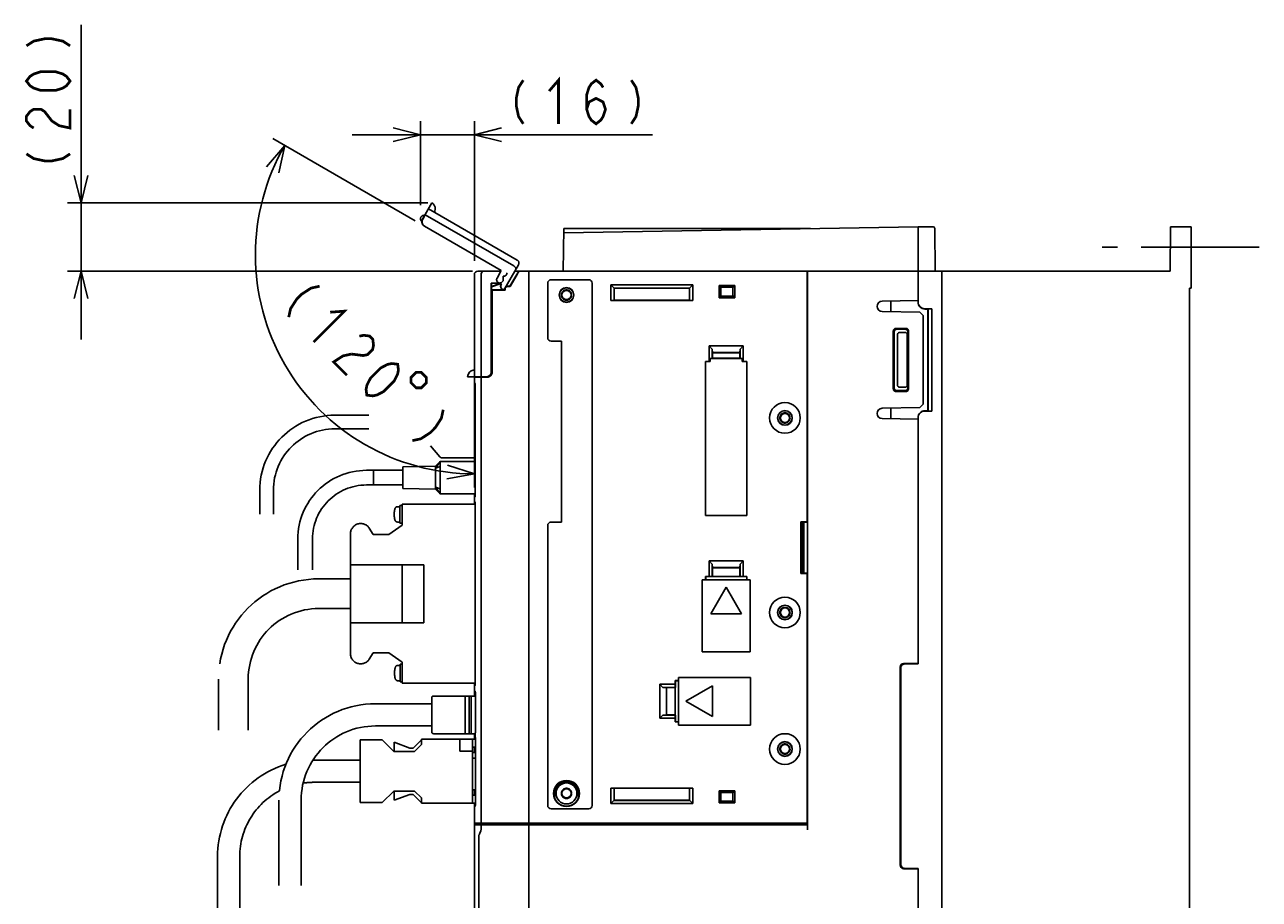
# Model space of a CAD drawing. Extents: x 129 to 1619, y 128 to 1105.
# Tile 23 of 27: x 1131 to 1493, y 638 to 894. Entities that reach past the tile are written whole.
import ezdxf

# ---------------------------------------------------------------- set-up
doc = ezdxf.new("R2010")
doc.units = 0
doc.header["$LTSCALE"] = 92.4
for name, pattern in [('CENTER', [0.6, 0.375, -0.075, 0.075, -0.075]), ('HIDDEN', [0.2, 0.1, -0.1]), ('PHANTOM', [0.8, 0.45, -0.05, 0.1, -0.05, 0.1, -0.05])]:
    doc.linetypes.add(name, pattern=pattern)
doc.layers.get('0').update_dxf_attribs({"linetype": 'CONTINUOUS'})
for name, color, linetype in [('ALL_AXIS', 7, 'CONTINUOUS'), ('ALL_DIM', 7, 'CONTINUOUS'), ('ALL_FEATURES', 7, 'CONTINUOUS'), ('DEFAULT_2', 8, 'HIDDEN'), ('OBSTRUCTIVE_DTM', 7, 'CONTINUOUS')]:
    doc.layers.add(name, color=color, linetype=linetype)
doc.dimstyles.get("Standard").update_dxf_attribs({"dimtxt": 2.5, "dimasz": 2.5, "dimexe": 1.25, "dimexo": 0.625, "dimtad": 1, "dimcen": 2.5, "dimazin": 3, "dimtfac": 1, "dimtmove": 0, "dimatfit": 3})

# ---------------------------------------------------------------- blocks, each defined once
blk = doc.blocks.new('*D2')
at = {"layer": 'ALL_DIM', "color": 2, "linetype": 'CONTINUOUS'}
for p, q in [((1245.69, 836.75), (1203.99, 860.82)), ((1263, 817), (1263, 758.62))]:
    blk.add_line(p, q, dxfattribs=at)
for points in [[(1205.69, 850.77), (1207.46, 858.82), (1202.11, 852.55)], [(1254.89, 761.12), (1263, 762.62), (1255.14, 765.11)]]:
    blk.add_lwpolyline(points, dxfattribs=at)
for start, end in [(150, 210), (210, 270)]:
    blk.add_arc((1263, 826.75), 64.14, start, end, dxfattribs=at)
blk = doc.blocks.new('_OPEN')
at = {"color": 0, "linetype": 'BYBLOCK'}
for p, q in [((0, 0), (-1, 0.25)), ((-1, -0.25), (0, 0)), ((-1, 0), (0, 0))]:
    blk.add_line(p, q, dxfattribs=at)
blk = doc.blocks.new('*D3')
at = {"layer": 'ALL_DIM', "color": 2, "linetype": 'CONTINUOUS'}
for p, q in [((1147.75, 841.98), (1147.75, 894.19)), ((1147.75, 894.19), (1147.75, 831.99)), ((1249.35, 841.98), (1143.75, 841.98)), ((1147.75, 802), (1147.75, 831.99)), ((1262.5, 822), (1143.75, 822)), ((1147.75, 822), (1147.75, 802))]:
    blk.add_line(p, q, dxfattribs=at)
at = {"layer": 'ALL_DIM', "color": 2, "linetype": 'CONTINUOUS', "xscale": 8, "yscale": 8, "zscale": 8}
for p, rotation in [((1147.75, 841.98), 270), ((1147.75, 822), 90)]:
    blk.add_blockref('_OPEN', p, dxfattribs=dict(at, rotation=rotation))
blk = doc.blocks.new('*D4')
at = {"layer": 'ALL_DIM', "color": 2, "linetype": 'CONTINUOUS'}
for p, q in [((1247.22, 841.29), (1247.22, 865.95)), ((1263, 825), (1263, 865.95)), ((1247.22, 861.95), (1227.22, 861.95)), ((1227.22, 861.95), (1255.11, 861.95)), ((1315.18, 861.95), (1255.11, 861.95)), ((1263, 861.95), (1315.18, 861.95))]:
    blk.add_line(p, q, dxfattribs=at)
at = {"layer": 'ALL_DIM', "color": 2, "linetype": 'CONTINUOUS', "xscale": 8, "yscale": 8, "zscale": 8}
blk.add_blockref('_OPEN', (1247.22, 861.95), dxfattribs=at)
at = {"layer": 'ALL_DIM', "color": 2, "linetype": 'CONTINUOUS', "xscale": 8, "yscale": 8, "zscale": 8, "rotation": 180}
blk.add_blockref('_OPEN', (1263, 861.95), dxfattribs=at)

msp = doc.modelspace()

# ---------------------------------------------------------------- linework, layer by layer
at = {"layer": 'ALL_AXIS', "color": 7, "linetype": 'CENTER'}
msp.add_line((1493, 829), (1447, 829), dxfattribs=at)
at = {"layer": 'ALL_AXIS', "color": 7, "linetype": 'CONTINUOUS'}
for p, q in [((1279, 660), (1279, 821)), ((1393, 813.367), (1382.474, 813.183)), ((1265, 660.3), (1265, 790.888)), ((1393, 778.633), (1382.474, 778.817)), ((1260.3, 697.5), (1260.3, 686.5)), ((1260.3, 697.5), (1261.5, 697.5)), ((1262.1, 697.5), (1263.3, 697.5)), ((1263.3, 697.5), (1263.3, 686.818)), ((1286.5, 669), (1286.5, 667.682)), ((1293.5, 667.682), (1293.5, 669)), ((1263, 660.3), (1263, 664.918)), ((1263, 660.3), (1279, 660.3)), ((1263.3, 660), (1263.3, 660.3)), ((1263.3, 660), (1279, 660)), ((1274.7, 660), (1274.7, 659.733))]:
    msp.add_line(p, q, dxfattribs=at)
at = {"layer": 'ALL_AXIS', "color": 8, "linetype": 'PHANTOM'}
for p, q in [((1233.4, 759.35), (1233.4, 763.65)), ((1242, 763.65), (1233.4, 763.65)), ((1251.6, 764.9), (1242, 764.7)), ((1242, 758.3), (1242, 764.7)), ((1253, 766.25), (1251.6, 764.278)), ((1251.6, 764.9), (1251.6, 758.1)), ((1253, 764.75), (1251.6, 764.278)), ((1242, 759.35), (1233.4, 759.35)), ((1251.6, 758.1), (1242, 758.3)), ((1253, 756.75), (1251.6, 758.722)), ((1253, 758.25), (1251.6, 758.722)), ((1241.201, 753), (1240.508, 753)), ((1241.201, 748.15), (1241.201, 753.35)), ((1241.895, 753.35), (1241.201, 753.35)), ((1241.895, 747.55), (1241.895, 753.7)), ((1241.895, 753.7), (1263.254, 753.7)), ((1232.215, 746.677), (1233.395, 744.85)), ((1237.895, 744.85), (1241.895, 747.55)), ((1241.201, 748.5), (1240.508, 748.5)), ((1241.895, 748.15), (1241.201, 748.15)), ((1226.695, 709.95), (1226.695, 745.05)), ((1233.395, 744.85), (1237.895, 744.85)), ((1233.395, 710.15), (1232.215, 708.323)), ((1237.895, 710.15), (1233.395, 710.15)), ((1241.895, 707.45), (1237.895, 710.15)), ((1241.295, 706.5), (1240.601, 706.5)), ((1241.295, 701.65), (1241.295, 706.85)), ((1241.895, 706.85), (1241.295, 706.85)), ((1241.895, 701.3), (1241.895, 707.45)), ((1241.295, 702), (1240.601, 702)), ((1241.895, 701.65), (1241.295, 701.65)), ((1263.254, 701.3), (1241.895, 701.3))]:
    msp.add_line(p, q, dxfattribs=at)
at = {"layer": 'ALL_AXIS', "color": 7, "linetype": 'CONTINUOUS'}
for centre, radius in [((1354, 779), 4.5), ((1354, 722), 4.5), ((1354, 682), 4.5), ((1290, 669), 3.075)]:
    msp.add_circle(centre, radius, dxfattribs=at)
at = {"layer": 'ALL_AXIS', "color": 3, "linetype": 'CONTINUOUS'}
msp.add_circle((1290, 669), 3.1, dxfattribs=at)
at = {"layer": 'ALL_AXIS', "color": 7, "linetype": 'CONTINUOUS'}
for centre, radius, start, end in [((1382.5, 811.684), 1.5, 91, 269), ((1382.5, 780.316), 1.5, 91, 269), ((1290, 669), 3.5, 0, 180)]:
    msp.add_arc(centre, radius, start, end, dxfattribs=at)
at = {"layer": 'ALL_AXIS', "color": 8, "linetype": 'PHANTOM'}
for centre, radius, start, end in [((1240.508, 752.2), 0.8, 90, 163.80865), ((1245.501, 750.75), 6, 163.80865, 196.19135), ((1240.508, 749.3), 0.8, 196.19135, 270), ((1229.695, 745.05), 3, 32.84626, 180), ((1229.695, 709.95), 3, 180, 327.15374), ((1245.595, 704.25), 6, 163.80865, 196.19135), ((1240.601, 705.7), 0.8, 90, 163.80865), ((1240.601, 702.8), 0.8, 196.19135, 270)]:
    msp.add_arc(centre, radius, start, end, dxfattribs=at)
at = {"layer": 'ALL_DIM', "color": 2, "linetype": 'CONTINUOUS', "const_width": 0.8}
for points in [[(1131.75, 888.001), (1133.883, 889.377), (1137.083, 890.065), (1139.217, 890.065), (1142.417, 889.377), (1144.55, 888.001)], [(1144.55, 877.681), (1143.483, 876.305), (1142.417, 875.617), (1140.283, 874.929), (1136.017, 874.929), (1133.883, 875.617), (1132.817, 876.305), (1131.75, 877.681), (1132.817, 879.057), (1133.883, 879.745), (1136.017, 880.433), (1140.283, 880.433), (1142.417, 879.745), (1143.483, 879.057), (1144.55, 877.681)], [(1277.337, 877.947), (1275.961, 875.814), (1275.273, 872.614), (1275.273, 870.48), (1275.961, 867.28), (1277.337, 865.147)], [(1284.905, 874.747), (1287.657, 877.947), (1287.657, 865.147)], [(1295.913, 869.414), (1296.601, 871.547), (1298.665, 872.614), (1300.729, 871.547), (1301.417, 869.414), (1300.729, 867.28), (1300.041, 866.214), (1298.665, 865.147), (1297.289, 866.214), (1296.601, 867.28), (1295.913, 869.414), (1295.913, 873.68), (1296.601, 875.814), (1297.289, 876.88), (1298.665, 877.947), (1300.041, 876.88), (1300.729, 875.814)], [(1308.985, 877.947), (1310.361, 875.814), (1311.049, 872.614), (1311.049, 870.48), (1310.361, 867.28), (1308.985, 865.147)], [(1133.883, 863.921), (1132.817, 864.609), (1131.75, 865.985), (1131.75, 867.361), (1132.817, 868.737), (1133.883, 869.425), (1136.017, 869.425), (1137.083, 868.737), (1138.15, 867.361), (1139.217, 865.985), (1141.35, 864.609), (1144.55, 863.921), (1144.55, 869.425)], [(1131.75, 856.353), (1133.883, 854.977), (1137.083, 854.289), (1139.217, 854.289), (1142.417, 854.977), (1144.55, 856.353)], [(1217.659, 817.574), (1215.178, 817.037), (1212.43, 815.259), (1210.922, 813.749), (1209.148, 810.999), (1208.614, 808.517)], [(1220.753, 809.962), (1224.961, 810.281), (1215.916, 801.225)], [(1229.295, 802.938), (1230.536, 803.206), (1232.263, 802.989), (1233.237, 802.016), (1233.456, 800.289), (1233.189, 799.048), (1231.682, 797.539), (1230.441, 797.27), (1226.987, 797.705)], [(1226.987, 797.705), (1224.505, 797.168), (1221.757, 795.39), (1225.652, 791.501)], [(1231.493, 785.667), (1231.273, 787.394), (1231.54, 788.635), (1232.561, 790.63), (1235.576, 793.649), (1237.571, 794.673), (1238.811, 794.941), (1240.538, 794.723), (1240.758, 792.996), (1240.491, 791.756), (1239.471, 789.76), (1236.456, 786.741), (1234.461, 785.718), (1233.221, 785.449), (1231.493, 785.667)], [(1245.94, 792.343), (1244.433, 790.834), (1244.434, 789.326), (1245.943, 787.818), (1247.452, 787.819), (1248.959, 789.328), (1248.958, 790.837), (1247.449, 792.344), (1245.94, 792.343)], [(1253.878, 781.401), (1253.344, 778.919), (1251.57, 776.168), (1250.062, 774.659), (1247.314, 772.881), (1244.833, 772.344)]]:
    msp.add_lwpolyline(points, dxfattribs=at)
at = {"layer": 'ALL_FEATURES', "color": 8, "linetype": 'PHANTOM'}
for p, q in [((1247.818, 837.213), (1250.569, 841.979)), ((1275.549, 825.245), (1249.568, 840.245)), ((1247.468, 836.608), (1247.636, 836.511)), ((1248.256, 837.903), (1247.863, 837.225)), ((1248.226, 837.92), (1248.256, 837.903)), ((1248.568, 838.513), (1274.549, 823.513)), ((1248.368, 835.165), (1270.808, 822.209)), ((1248.411, 835.176), (1270.85, 822.221)), ((1269.645, 819.955), (1270.85, 822.221)), ((1270.697, 822), (1270.808, 822.209)), ((1270.85, 822.221), (1270.808, 822.209)), ((1275.915, 823.879), (1271.617, 816.434)), ((1270.909, 818.145), (1270.016, 818.661)), ((1270.866, 818.134), (1270.248, 818.491)), ((1270.816, 818.047), (1270.866, 818.134)), ((1270.843, 818.032), (1270.909, 818.145)), ((1270.909, 818.145), (1270.866, 818.134)), ((1271.611, 816.434), (1271.182, 816.681)), ((1232.12, 779.8), (1222.12, 779.8)), ((1232.12, 775.8), (1222.12, 775.8)), ((1252.881, 767.579), (1250.12, 770.8)), ((1263.254, 767.3), (1253.488, 767.3)), ((1233.4, 763.65), (1231.4, 763.65)), ((1233.4, 759.35), (1233.4, 763.65)), ((1253, 766.25), (1251.6, 764.9)), ((1253, 756.75), (1253, 766.25)), ((1263.254, 766.25), (1253, 766.25)), ((1200.12, 757.8), (1200.12, 750.8)), ((1204.12, 757.8), (1204.12, 750.8)), ((1233.4, 759.35), (1231.4, 759.35)), ((1251.6, 758.1), (1253, 756.75)), ((1253, 756.75), (1263.254, 756.75)), ((1211.25, 743.5), (1211.25, 734.5)), ((1215.55, 743.5), (1215.55, 734.5)), ((1226.695, 736), (1248.195, 736)), ((1241.895, 736), (1241.895, 719)), ((1248.195, 736), (1248.195, 719)), ((1226.695, 731.85), (1217.395, 731.85)), ((1226.695, 723.15), (1217.395, 723.15)), ((1226.695, 719), (1248.195, 719)), ((1188.045, 702.5), (1188.045, 687.5)), ((1196.745, 702.5), (1196.745, 687.5)), ((1250.5, 695.25), (1234, 695.25)), ((1250.5, 687), (1250.5, 697)), ((1260.3, 697.5), (1251, 697.5)), ((1262.1, 697.5), (1261.5, 697.5)), ((1250.5, 688.75), (1234, 688.75)), ((1229.5, 684.7), (1229.5, 666.3)), ((1236, 684.7), (1229.5, 684.7)), ((1239.4, 681.3), (1236, 684.7)), ((1239.5, 684), (1239.5, 681.3)), ((1244.086, 682.3), (1239.5, 684)), ((1247.5, 684.714), (1245.086, 682.3)), ((1247.5, 684.9), (1247.5, 683.3)), ((1247.5, 684.9), (1263.312, 684.9)), ((1260.3, 686.5), (1251, 686.5)), ((1258.7, 684.9), (1258.7, 681.4)), ((1262.1, 686.5), (1261.5, 686.5)), ((1262.5, 666.1), (1262.5, 684.9)), ((1245.5, 681.3), (1239.4, 681.3)), ((1245.086, 682.3), (1244.086, 682.3)), ((1247.5, 683.3), (1245.5, 681.3)), ((1262.5, 681.4), (1258.7, 681.4)), ((1263.312, 682.5), (1262.5, 682.5)), ((1263.312, 681), (1262.5, 681)), ((1229.5, 678.75), (1216, 678.75)), ((1263.312, 679.3), (1262.5, 679.3)), ((1229.5, 672.25), (1216, 672.25)), ((1236, 666.3), (1239.4, 669.7)), ((1239.4, 669.7), (1245.5, 669.7)), ((1239.5, 669.7), (1239.5, 667)), ((1245.5, 669.7), (1247.5, 667.7)), ((1263.312, 670), (1262.5, 670)), ((1205.75, 667), (1205.75, 642)), ((1212.25, 667), (1212.25, 642)), ((1229.5, 666.3), (1236, 666.3)), ((1239.5, 667), (1244.086, 668.7)), ((1244.086, 668.7), (1245.086, 668.7)), ((1245.086, 668.7), (1247.5, 666.286)), ((1247.5, 667.7), (1247.5, 666.1)), ((1247.5, 666.1), (1263.312, 666.1)), ((1263.312, 668.5), (1262.5, 668.5)), ((1187.75, 650.5), (1187.75, 625.5)), ((1194.25, 650.5), (1194.25, 625.5))]:
    msp.add_line(p, q, dxfattribs=at)
at = {"layer": 'ALL_FEATURES', "color": 7, "linetype": 'CONTINUOUS'}
for p, q in [((1289, 822), (1289.217, 834.45)), ((1289.195, 833.188), (1393, 835)), ((1289.217, 834.45), (1361.5, 834.45)), ((1393, 813.001), (1393, 835)), ((1393, 835), (1397.391, 835)), ((1397.891, 834.504), (1398, 822)), ((1466.887, 822), (1467, 835)), ((1473, 835), (1467, 835)), ((1473, 835), (1473, 817)), ((1264, 822), (1270.697, 822)), ((1273.431, 817.55), (1276, 822)), ((1274.83, 822), (1466.887, 822)), ((1279, 632.5), (1279, 822)), ((1360.496, 821.87), (1360.591, 821.678)), ((1360.497, 821.707), (1360.5, 821.259)), ((1360.5, 748.57), (1360.5, 821.259)), ((1360.599, 821.107), (1360.597, 821.454)), ((1400, 822), (1400, 531.004)), ((1263, 789.511), (1263, 821)), ((1265, 791), (1265, 821)), ((1270.534, 818.532), (1267.969, 818.442)), ((1267.969, 792.532), (1267.969, 818.442)), ((1267.969, 818.442), (1268, 818.412)), ((1270.248, 818.491), (1268, 818.412)), ((1268, 792.501), (1268, 818.412)), ((1268, 817.476), (1270.525, 818.331)), ((1268, 817.439), (1270.565, 818.308)), ((1271.469, 820.531), (1271.469, 819.5)), ((1271.6, 820.531), (1271.469, 820.531)), ((1275.503, 821), (1273.471, 817.48)), ((1284.5, 818.5), (1284.5, 802.5)), ((1296.5, 819.5), (1285.5, 819.5)), ((1297.5, 665.5), (1297.5, 818.5)), ((1303, 813.43), (1303, 818)), ((1303, 818), (1304, 817)), ((1303, 818), (1327, 818)), ((1326, 817), (1327, 818)), ((1327, 818), (1327, 813.43)), ((1334.7, 814.2), (1334.7, 817.8)), ((1334.819, 817.354), (1334.7, 817.8)), ((1334.7, 817.8), (1339.3, 817.8)), ((1339.3, 817.8), (1339.181, 817.354)), ((1339.3, 817.8), (1339.3, 814.2)), ((1360.6, 820.898), (1360.599, 821.107)), ((1360.6, 658.3), (1360.6, 820.898)), ((1271.496, 816.5), (1268, 816.5)), ((1268, 816.465), (1268.2, 816.465)), ((1268.2, 816.465), (1268.2, 792.449)), ((1268.2, 816.465), (1268.235, 816.43)), ((1268.235, 792.45), (1268.235, 816.43)), ((1268.235, 816.43), (1272.02, 816.43)), ((1271.95, 816.5), (1271.655, 816.5)), ((1271.95, 816.5), (1271.95, 816.8)), ((1271.95, 816.5), (1272.02, 816.43)), ((1272.02, 816.8), (1272.02, 816.43)), ((1273.431, 817.55), (1272.7, 817.55)), ((1273.471, 817.48), (1272.7, 817.48)), ((1273.471, 817.48), (1273.431, 817.55)), ((1303.964, 813.464), (1303.964, 817.036)), ((1303.964, 817.036), (1326.036, 817.036)), ((1304, 817), (1304, 813.5)), ((1326, 817), (1304, 817)), ((1326, 813.5), (1326, 817)), ((1326.036, 817.036), (1326.036, 813.464)), ((1334.7, 814.2), (1334.819, 814.646)), ((1339.3, 814.2), (1334.7, 814.2)), ((1334.819, 817.354), (1339.181, 817.354)), ((1334.819, 817.354), (1335.236, 817.3)), ((1334.819, 814.646), (1335.236, 814.7)), ((1339.181, 814.646), (1334.819, 814.646)), ((1335.236, 817.3), (1335.236, 814.7)), ((1338.764, 817.3), (1335.236, 817.3)), ((1335.236, 814.7), (1338.764, 814.7)), ((1339.181, 817.354), (1338.764, 817.3)), ((1338.764, 814.7), (1338.764, 817.3)), ((1339.181, 814.646), (1338.764, 814.7)), ((1339.181, 814.646), (1339.3, 814.2)), ((1360.561, 814.738), (1360.5, 814.861)), ((1360.561, 814.738), (1360.5, 814.738)), ((1360.561, 752.587), (1360.561, 814.738)), ((1473, 817), (1472.5, 816.983)), ((1472.5, 816.983), (1472.5, 538.013)), ((1303.964, 813.464), (1303, 813.43)), ((1327, 813.43), (1303, 813.43)), ((1303.964, 813.464), (1304, 813.5)), ((1304, 813.5), (1326, 813.5)), ((1326.036, 813.464), (1326, 813.5)), ((1327, 813.43), (1326.036, 813.464)), ((1385, 810.14), (1385, 813.227)), ((1395, 811), (1397, 811)), ((1395.897, 810.897), (1395, 810.896)), ((1395.965, 810.965), (1395.897, 810.897)), ((1395.897, 781.103), (1395.897, 810.897)), ((1395.965, 810.965), (1397, 811)), ((1395.965, 810.965), (1395.965, 781.035)), ((1397, 811), (1397, 781)), ((1393.5, 809.991), (1382.474, 810.184)), ((1394.5, 808.974), (1393.5, 809.991)), ((1394.5, 783.026), (1394.5, 808.974)), ((1385.764, 804.438), (1385.764, 787.562)), ((1386, 804.202), (1386, 787.798)), ((1389.44, 805.236), (1386.561, 805.236)), ((1389.203, 805), (1386.797, 805)), ((1387.017, 788.489), (1387.017, 803.511)), ((1389.302, 804), (1387.651, 804)), ((1389.802, 788.5), (1389.802, 803.5)), ((1390, 787.796), (1390, 804.204)), ((1390.237, 787.56), (1390.237, 804.44)), ((1285.5, 801.5), (1288.5, 801.5)), ((1288.5, 801.5), (1288.5, 748.5)), ((1331.8, 800.1), (1331.8, 795.57)), ((1331.8, 800.1), (1332.728, 799.172)), ((1331.8, 800.1), (1341.8, 800.1)), ((1340.872, 799.172), (1341.8, 800.1)), ((1341.8, 795.57), (1341.8, 800.1)), ((1332.728, 796.463), (1332.1, 796.441)), ((1332.1, 795.559), (1332.1, 796.441)), ((1332.1, 796.441), (1341.5, 796.441)), ((1332.764, 798.136), (1332.728, 799.172)), ((1332.728, 799.172), (1332.728, 796.463)), ((1332.728, 796.463), (1332.8, 796.536)), ((1332.764, 798.136), (1332.8, 798.1)), ((1332.764, 798.136), (1340.836, 798.136)), ((1332.8, 798.1), (1332.8, 796.536)), ((1340.8, 798.1), (1332.8, 798.1)), ((1332.8, 796.536), (1340.8, 796.536)), ((1340.836, 798.136), (1340.8, 798.1)), ((1340.8, 796.536), (1340.8, 798.1)), ((1340.872, 796.463), (1340.8, 796.536)), ((1340.872, 799.172), (1340.836, 798.136)), ((1340.872, 796.463), (1340.872, 799.172)), ((1340.872, 796.463), (1341.5, 796.441)), ((1341.5, 795.559), (1341.5, 796.441)), ((1330.73, 795.57), (1330.73, 750.43)), ((1330.73, 795.57), (1330.741, 795.559)), ((1331.8, 795.57), (1330.73, 795.57)), ((1330.741, 750.441), (1330.741, 795.559)), ((1330.741, 795.559), (1332.1, 795.559)), ((1332.1, 795.559), (1331.8, 795.57)), ((1341.8, 795.57), (1341.5, 795.559)), ((1341.5, 795.559), (1342.859, 795.559)), ((1342.87, 795.57), (1341.8, 795.57)), ((1342.87, 795.57), (1342.859, 795.559)), ((1342.859, 795.559), (1342.859, 750.441)), ((1342.87, 750.43), (1342.87, 795.57)), ((1260.998, 791), (1266.501, 791)), ((1263, 790.818), (1266.786, 790.951)), ((1263.022, 789.401), (1263, 789.511)), ((1263, 789.5), (1263, 788.3)), ((1263.084, 789.31), (1263.022, 789.401)), ((1263.168, 789.254), (1263.084, 789.31)), ((1263.246, 788.895), (1263.254, 788.729)), ((1263.254, 756.321), (1263.254, 788.729)), ((1265.3, 791), (1265.3, 790.899)), ((1265.685, 791), (1265.685, 791.034)), ((1265.685, 791.034), (1266.468, 791.033)), ((1266.964, 791.073), (1266.501, 791)), ((1267.382, 791.286), (1266.964, 791.073)), ((1267, 790.979), (1267, 791.092)), ((1386.561, 786.764), (1389.44, 786.764)), ((1386.797, 787), (1389.203, 787)), ((1389.302, 788), (1387.651, 788)), ((1393.5, 782.009), (1382.474, 781.816)), ((1385, 778.773), (1385, 781.86)), ((1393.5, 782.009), (1394.5, 783.026)), ((1393, 707), (1393, 778.999)), ((1395, 781.104), (1395.897, 781.103)), ((1397, 781), (1395, 781)), ((1395.965, 781.035), (1395.897, 781.103)), ((1397, 781), (1395.965, 781.035)), ((1263, 767.3), (1263, 766.25)), ((1263, 753.7), (1263, 756.75)), ((1263.254, 756.321), (1263.246, 756.156)), ((1263.022, 755.649), (1263, 755.539)), ((1263.022, 754.651), (1263, 754.761)), ((1263.084, 755.74), (1263.022, 755.649)), ((1263.084, 754.56), (1263.022, 754.651)), ((1263.168, 755.796), (1263.084, 755.74)), ((1263.168, 754.504), (1263.084, 754.56)), ((1263.246, 754.145), (1263.254, 753.979)), ((1263.254, 701.021), (1263.254, 753.979)), ((1360.5, 752.587), (1360.561, 752.587)), ((1360.583, 752.5), (1360.5, 752.5)), ((1360.561, 752.587), (1360.583, 752.5)), ((1360.583, 751), (1360.583, 752.5)), ((1330.73, 750.43), (1330.741, 750.441)), ((1330.73, 750.43), (1342.87, 750.43)), ((1342.859, 750.441), (1330.741, 750.441)), ((1342.87, 750.43), (1342.859, 750.441)), ((1360.5, 751), (1360.583, 751)), ((1360.572, 750.955), (1360.5, 750.955)), ((1360.572, 750.955), (1360.583, 751)), ((1360.572, 731.045), (1360.572, 750.955)), ((1284.5, 747.5), (1284.5, 665.5)), ((1288.5, 748.5), (1285.5, 748.5)), ((1358.704, 748.57), (1358.704, 733.43)), ((1358.8, 748.378), (1358.704, 748.57)), ((1358.704, 748.57), (1360.5, 748.57)), ((1358.739, 748.5), (1360.483, 748.5)), ((1358.8, 733.622), (1358.8, 748.378)), ((1358.8, 748.378), (1359, 748.378)), ((1359, 733.5), (1359, 748.5)), ((1359.052, 748.5), (1359.052, 733.5)), ((1359.57, 748.5), (1359.57, 733.5)), ((1360.5, 748.57), (1360.483, 748.5)), ((1331.8, 737.1), (1331.8, 732.57)), ((1331.8, 737.1), (1332.728, 736.172)), ((1331.8, 737.1), (1341.8, 737.1)), ((1332.764, 735.136), (1332.728, 736.172)), ((1332.728, 736.172), (1332.728, 732.537)), ((1332.764, 735.136), (1332.8, 735.1)), ((1332.764, 735.136), (1340.836, 735.136)), ((1332.8, 735.1), (1332.8, 732.535)), ((1340.8, 735.1), (1332.8, 735.1)), ((1340.836, 735.136), (1340.8, 735.1)), ((1340.8, 732.535), (1340.8, 735.1)), ((1340.872, 736.172), (1340.836, 735.136)), ((1340.872, 736.172), (1341.8, 737.1)), ((1340.872, 732.537), (1340.872, 736.172)), ((1341.8, 732.57), (1341.8, 737.1)), ((1329.8, 731.6), (1329.8, 710.5)), ((1343.8, 731.6), (1329.8, 731.6)), ((1330.73, 732.57), (1330.73, 731.6)), ((1330.73, 732.57), (1330.8, 732.5)), ((1331.8, 732.57), (1330.73, 732.57)), ((1330.8, 732.5), (1330.8, 731.6)), ((1332.765, 732.5), (1330.8, 732.5)), ((1332.728, 732.537), (1331.8, 732.57)), ((1332.728, 732.537), (1332.765, 732.5)), ((1332.765, 732.5), (1332.8, 732.535)), ((1332.8, 732.535), (1340.8, 732.535)), ((1340.835, 732.5), (1340.8, 732.535)), ((1340.872, 732.537), (1340.835, 732.5)), ((1342.8, 732.5), (1340.835, 732.5)), ((1341.8, 732.57), (1340.872, 732.537)), ((1342.87, 732.57), (1341.8, 732.57)), ((1342.87, 732.57), (1342.8, 732.5)), ((1342.8, 731.6), (1342.8, 732.5)), ((1342.87, 731.6), (1342.87, 732.57)), ((1343.8, 710.5), (1343.8, 731.6)), ((1358.704, 733.43), (1358.8, 733.622)), ((1360.5, 733.43), (1358.704, 733.43)), ((1358.739, 733.5), (1360.483, 733.5)), ((1359, 733.622), (1358.8, 733.622)), ((1360.5, 733.43), (1360.483, 733.5)), ((1360.5, 660.3), (1360.5, 733.43)), ((1360.572, 731.045), (1360.5, 731.045)), ((1360.583, 731), (1360.5, 731)), ((1360.572, 731.045), (1360.583, 731)), ((1360.583, 729.5), (1360.583, 731)), ((1336.8, 729.394), (1332.3, 721.6)), ((1341.3, 721.6), (1336.8, 729.394)), ((1360.5, 729.5), (1360.583, 729.5)), ((1360.561, 729.413), (1360.5, 729.413)), ((1360.583, 729.5), (1360.561, 729.413)), ((1360.561, 661.229), (1360.561, 729.413)), ((1332.3, 721.6), (1341.3, 721.6)), ((1329.8, 710.5), (1343.8, 710.5)), ((1387.8, 706.053), (1387.8, 647.947)), ((1388, 705.86), (1388, 648.14)), ((1393, 707.2), (1388.765, 707.052)), ((1393, 707), (1388.965, 706.859)), ((1321.83, 702.07), (1321.83, 701)), ((1321.83, 702.07), (1321.9, 702)), ((1322.8, 702.07), (1321.83, 702.07)), ((1321.9, 702), (1321.9, 700.035)), ((1322.8, 702), (1321.9, 702)), ((1322.8, 703), (1322.8, 689)), ((1343.9, 703), (1322.8, 703)), ((1343.9, 689), (1343.9, 703)), ((1263, 697.5), (1263, 701.3)), ((1263.022, 700.349), (1263, 700.239)), ((1263.084, 700.44), (1263.022, 700.349)), ((1263.125, 699.019), (1263.057, 699.087)), ((1263.168, 700.496), (1263.084, 700.44)), ((1263.206, 698.977), (1263.238, 698.909)), ((1263.254, 701.021), (1263.246, 700.856)), ((1263.301, 698.627), (1263.312, 698.428)), ((1263.312, 698.428), (1263.312, 687.015)), ((1317.3, 691), (1317.3, 701)), ((1318.228, 700.072), (1317.3, 701)), ((1321.83, 701), (1317.3, 701)), ((1321.863, 700.072), (1318.228, 700.072)), ((1318.228, 700.072), (1319.264, 700.036)), ((1319.264, 691.964), (1319.264, 700.036)), ((1319.264, 700.036), (1319.3, 700)), ((1319.3, 700), (1319.3, 692)), ((1321.865, 700), (1319.3, 700)), ((1321.83, 701), (1321.863, 700.072)), ((1321.863, 700.072), (1321.9, 700.035)), ((1321.9, 700.035), (1321.865, 700)), ((1321.865, 700), (1321.865, 692)), ((1332.8, 700.5), (1325.006, 696)), ((1332.8, 691.5), (1332.8, 700.5)), ((1261.5, 697.5), (1260.3, 697.5)), ((1261.5, 697.5), (1261.5, 686.5)), ((1262.1, 697.5), (1262.1, 686.5)), ((1263.3, 697.5), (1262.1, 697.5)), ((1325.006, 696), (1332.8, 691.5)), ((1317.3, 691), (1318.228, 691.928)), ((1317.3, 691), (1321.83, 691)), ((1319.264, 691.964), (1318.228, 691.928)), ((1318.228, 691.928), (1321.863, 691.928)), ((1319.264, 691.964), (1319.3, 692)), ((1319.3, 692), (1321.865, 692)), ((1321.863, 691.928), (1321.83, 691)), ((1321.83, 691), (1321.83, 689.93)), ((1321.863, 691.928), (1321.9, 691.965)), ((1321.9, 691.965), (1321.865, 692)), ((1321.9, 691.965), (1321.9, 690)), ((1321.83, 689.93), (1321.9, 690)), ((1321.83, 689.93), (1322.8, 689.93)), ((1321.9, 690), (1322.8, 690)), ((1322.8, 689), (1343.9, 689)), ((1261.5, 686.5), (1260.3, 686.5)), ((1263.222, 686.5), (1262.1, 686.5)), ((1263, 684.9), (1263, 686.5)), ((1263.19, 686.376), (1263.206, 686.471)), ((1263.19, 685.794), (1263.19, 686.376)), ((1263.206, 686.471), (1263.222, 686.51)), ((1263.222, 686.51), (1263.222, 686.511)), ((1263.222, 685.659), (1263.222, 685.659)), ((1263.312, 687.015), (1263.301, 686.825)), ((1263.301, 685.345), (1263.312, 685.155)), ((1263.312, 665.735), (1263.312, 685.155)), ((1263, 682.5), (1263, 681)), ((1263, 670), (1263, 668.5)), ((1303, 666), (1303, 670.57)), ((1303, 670.57), (1327, 670.57)), ((1303, 670.57), (1303.964, 670.536)), ((1303.964, 666.964), (1303.964, 670.536)), ((1303.964, 670.536), (1304, 670.5)), ((1304, 670.5), (1304, 667)), ((1326, 670.5), (1304, 670.5)), ((1326.036, 670.536), (1326, 670.5)), ((1326, 667), (1326, 670.5)), ((1326.036, 670.536), (1327, 670.57)), ((1326.036, 670.536), (1326.036, 666.964)), ((1327, 670.57), (1327, 666)), ((1334.7, 669.8), (1339.3, 669.8)), ((1334.819, 669.354), (1334.7, 669.8)), ((1334.7, 666.2), (1334.7, 669.8)), ((1334.819, 669.354), (1339.181, 669.354)), ((1334.819, 669.354), (1335.236, 669.3)), ((1338.764, 669.3), (1335.236, 669.3)), ((1335.236, 669.3), (1335.236, 666.7)), ((1339.181, 669.354), (1338.764, 669.3)), ((1338.764, 666.7), (1338.764, 669.3)), ((1339.3, 669.8), (1339.181, 669.354)), ((1339.3, 669.8), (1339.3, 666.2)), ((1263, 666.1), (1263, 664.919)), ((1263.312, 665.735), (1263.311, 665.715)), ((1303, 666), (1304, 667)), ((1327, 666), (1303, 666)), ((1326.036, 666.964), (1303.964, 666.964)), ((1304, 667), (1326, 667)), ((1326, 667), (1327, 666)), ((1334.7, 666.2), (1334.819, 666.646)), ((1339.3, 666.2), (1334.7, 666.2)), ((1334.819, 666.646), (1335.236, 666.7)), ((1339.181, 666.646), (1334.819, 666.646)), ((1335.236, 666.7), (1338.764, 666.7)), ((1339.181, 666.646), (1338.764, 666.7)), ((1339.181, 666.646), (1339.3, 666.2)), ((1263.02, 665.029), (1263, 664.918)), ((1285.5, 664.5), (1296.5, 664.5)), ((1263, 597), (1263, 660.3)), ((1263, 659.73), (1267, 659.8)), ((1265, 658.741), (1265, 659.765)), ((1266, 659.783), (1266, 660)), ((1266.25, 659.807), (1266, 659.809)), ((1266.25, 659.787), (1266.25, 660)), ((1267, 659.8), (1267, 660)), ((1279, 659.695), (1267, 659.8)), ((1267.75, 659.793), (1267.75, 660)), ((1274, 660), (1274, 659.739)), ((1279, 660.3), (1360.5, 660.3)), ((1279, 660), (1360.497, 660)), ((1360.6, 659.8), (1279, 659.8)), ((1289, 659.837), (1288.837, 660)), ((1289, 660), (1289, 659.837)), ((1290, 659.837), (1289, 659.837)), ((1290, 659.837), (1290, 660)), ((1290.163, 660), (1290, 659.837)), ((1300, 659.837), (1299.837, 660)), ((1300, 660), (1300, 659.837)), ((1301, 659.837), (1300, 659.837)), ((1301, 659.837), (1301, 660)), ((1301.163, 660), (1301, 659.837)), ((1329.837, 660), (1330, 659.837)), ((1330, 660), (1330, 659.837)), ((1331, 659.837), (1330, 659.837)), ((1331, 659.837), (1331, 660)), ((1331.163, 660), (1331, 659.837)), ((1336, 659.921), (1336, 659.839)), ((1337.75, 659.93), (1336.364, 659.93)), ((1337.75, 659.941), (1337.691, 660)), ((1352.25, 659.941), (1337.75, 659.941)), ((1337.75, 659.83), (1337.75, 659.941)), ((1352.309, 660), (1352.25, 659.941)), ((1352.25, 659.825), (1352.25, 659.941)), ((1356.098, 659.936), (1352.25, 659.935)), ((1356.098, 659.936), (1356.034, 660)), ((1356.098, 659.936), (1356.098, 660)), ((1358.2, 660), (1358.2, 659.824)), ((1359.2, 660), (1359.2, 659.823)), ((1360.497, 660), (1360.497, 660.3)), ((1360.584, 661.229), (1360.5, 661.228)), ((1360.587, 661.083), (1360.588, 660.859)), ((1360.589, 659.823), (1360.588, 660.859)), ((1360.589, 659.823), (1360.6, 659.8)), ((1264.324, 595.138), (1264.324, 656.357)), ((1393, 646.8), (1388.765, 646.948)), ((1388.965, 647.141), (1393, 647)), ((1393, 575.001), (1393, 647))]:
    msp.add_line(p, q, dxfattribs=at)
at = {"layer": 'ALL_FEATURES', "color": 8, "linetype": 'PHANTOM'}
for points in [[(1251.3, 839.245), (1251.461, 839.604), (1251.565, 840.171), (1251.502, 840.756), (1251.268, 841.296), (1250.897, 841.738), (1250.568, 841.977)], [(1248.368, 835.165), (1248.003, 835.46), (1247.747, 835.854), (1247.625, 836.307), (1247.65, 836.776), (1247.818, 837.213)], [(1247.863, 837.225), (1247.694, 836.787), (1247.669, 836.319), (1247.791, 835.865), (1248.046, 835.472), (1248.411, 835.176)], [(1275.077, 822.427), (1275.137, 822.611), (1275.12, 822.83), (1275.018, 823.069), (1274.826, 823.305), (1274.549, 823.513)], [(1271.195, 816.705), (1271.06, 816.803), (1270.938, 816.927), (1270.834, 817.079)], [(1271.611, 816.434), (1271.547, 816.483), (1271.403, 816.576), (1271.195, 816.705)], [(1271.617, 816.434), (1271.616, 816.434), (1271.614, 816.433), (1271.611, 816.434)]]:
    msp.add_lwpolyline(points, dxfattribs=at)
at = {"layer": 'ALL_FEATURES', "color": 7, "linetype": 'CONTINUOUS'}
for points in [[(1265.677, 822), (1265.487, 821.96), (1265.306, 821.836), (1265.15, 821.629), (1265.041, 821.344), (1265, 821)], [(1272.573, 821.5), (1272.556, 821.333), (1272.51, 821.166), (1272.43, 821)], [(1275.503, 821), (1275.664, 821.281), (1275.805, 821.533), (1275.916, 821.737), (1275.992, 821.883), (1276.033, 821.971), (1276.04, 822)], [(1360.491, 822), (1360.494, 821.966), (1360.496, 821.866), (1360.497, 821.707)], [(1360.597, 821.454), (1360.595, 821.574), (1360.593, 821.65), (1360.591, 821.678)], [(1270.067, 818.484), (1270.186, 818.43), (1270.409, 818.398)], [(1270.122, 818.486), (1270.123, 818.486), (1270.308, 818.435), (1270.351, 818.431)], [(1393, 813.001), (1393.038, 812.611), (1393.152, 812.235), (1393.337, 811.889), (1393.586, 811.586), (1393.889, 811.337), (1394.235, 811.152), (1394.61, 811.038), (1395, 811)], [(1395, 810.896), (1394.61, 810.935), (1394.235, 811.048), (1393.889, 811.233), (1393.586, 811.482), (1393.337, 811.785), (1393.152, 812.13), (1393.038, 812.506), (1393, 812.896)], [(1385.764, 804.438), (1385.784, 804.616), (1385.843, 804.785), (1385.938, 804.936), (1386.064, 805.062), (1386.215, 805.157), (1386.383, 805.216), (1386.561, 805.236)], [(1386.797, 805), (1386.619, 804.98), (1386.451, 804.921), (1386.3, 804.826), (1386.174, 804.7), (1386.079, 804.549), (1386.02, 804.38), (1386, 804.202)], [(1387.017, 803.511), (1387.033, 803.622), (1387.083, 803.731), (1387.171, 803.832), (1387.297, 803.918), (1387.46, 803.978), (1387.651, 804)], [(1390, 804.204), (1389.98, 804.382), (1389.921, 804.55), (1389.827, 804.701), (1389.701, 804.826), (1389.55, 804.921), (1389.381, 804.98), (1389.203, 805)], [(1389.302, 804), (1389.432, 803.983), (1389.552, 803.933), (1389.656, 803.854), (1389.735, 803.75), (1389.785, 803.629), (1389.802, 803.5)], [(1389.44, 805.236), (1389.618, 805.216), (1389.787, 805.157), (1389.937, 805.063), (1390.063, 804.937), (1390.158, 804.786), (1390.217, 804.618), (1390.237, 804.44)], [(1263, 793), (1262.609, 792.96), (1262.066, 792.766), (1261.591, 792.419), (1261.24, 791.947), (1261.043, 791.404), (1261, 791)], [(1266.468, 791.033), (1266.932, 791.106), (1267.35, 791.319), (1267.682, 791.65), (1267.895, 792.069), (1267.969, 792.532)], [(1268.235, 792.45), (1268.186, 792.07), (1268.043, 791.715), (1267.814, 791.408), (1267.515, 791.169), (1267.165, 791.013), (1266.786, 790.951)], [(1267, 790.979), (1267.246, 791.052), (1267.476, 791.165), (1267.683, 791.316), (1267.861, 791.5), (1268.006, 791.712), (1268.113, 791.945), (1268.178, 792.193), (1268.2, 792.449)], [(1268, 792.501), (1267.927, 792.037), (1267.714, 791.618), (1267.382, 791.286)], [(1263.14, 789.271), (1263.139, 789.273), (1263.154, 789.25), (1263.187, 789.177)], [(1263.187, 789.177), (1263.221, 789.056), (1263.246, 788.895)], [(1266.888, 790.964), (1266.944, 790.973), (1267, 790.985)], [(1386.561, 786.764), (1386.383, 786.784), (1386.215, 786.843), (1386.064, 786.938), (1385.938, 787.064), (1385.843, 787.215), (1385.784, 787.384), (1385.764, 787.562)], [(1386, 787.798), (1386.02, 787.62), (1386.079, 787.451), (1386.174, 787.3), (1386.3, 787.174), (1386.451, 787.079), (1386.619, 787.02), (1386.797, 787)], [(1387.651, 788), (1387.46, 788.022), (1387.297, 788.082), (1387.171, 788.168), (1387.083, 788.269), (1387.033, 788.378), (1387.017, 788.489)], [(1389.203, 787), (1389.381, 787.02), (1389.55, 787.079), (1389.701, 787.174), (1389.827, 787.299), (1389.921, 787.45), (1389.98, 787.618), (1390, 787.796)], [(1389.802, 788.5), (1389.785, 788.371), (1389.735, 788.25), (1389.656, 788.146), (1389.552, 788.067), (1389.432, 788.017), (1389.302, 788)], [(1390.237, 787.56), (1390.217, 787.382), (1390.158, 787.214), (1390.063, 787.063), (1389.937, 786.937), (1389.787, 786.843), (1389.618, 786.784), (1389.44, 786.764)], [(1393, 779.104), (1393.038, 779.494), (1393.152, 779.87), (1393.337, 780.215), (1393.586, 780.518), (1393.889, 780.767), (1394.235, 780.952), (1394.61, 781.065), (1395, 781.104)], [(1395, 781), (1394.61, 780.962), (1394.235, 780.848), (1393.889, 780.663), (1393.586, 780.414), (1393.337, 780.111), (1393.152, 779.765), (1393.038, 779.389), (1393, 778.999)], [(1263.246, 756.156), (1263.223, 756.002), (1263.191, 755.883), (1263.159, 755.808), (1263.15, 755.793)], [(1263.14, 754.521), (1263.139, 754.523), (1263.154, 754.5), (1263.187, 754.427)], [(1263.187, 754.427), (1263.221, 754.306), (1263.246, 754.145)], [(1263.057, 699.087), (1263.014, 699.172), (1263, 699.266)], [(1263.246, 700.856), (1263.223, 700.702), (1263.191, 700.583), (1263.159, 700.508), (1263.15, 700.493)], [(1263.195, 698.995), (1263.193, 698.997), (1263.206, 698.977)], [(1263.238, 698.909), (1263.274, 698.788), (1263.301, 698.627)], [(1263.222, 685.659), (1263.204, 685.702), (1263.194, 685.748), (1263.19, 685.794)], [(1263.301, 686.825), (1263.274, 686.665), (1263.239, 686.548), (1263.222, 686.511)], [(1263.222, 685.659), (1263.239, 685.622), (1263.274, 685.505), (1263.301, 685.345)], [(1263.311, 665.715), (1263.3, 665.533), (1263.273, 665.377), (1263.239, 665.263), (1263.208, 665.2), (1263.201, 665.189)], [(1263.176, 665.192), (1263.082, 665.125), (1263.02, 665.029)], [(1265, 658.741), (1264.996, 658.601), (1264.984, 658.464), (1264.964, 658.333), (1264.938, 658.212), (1264.905, 658.101), (1264.867, 658.003)], [(1336, 659.921), (1336.017, 659.923), (1336.066, 659.926)], [(1360.589, 659.823), (1336.364, 659.83), (1336.245, 659.831), (1336.143, 659.833), (1336.066, 659.835), (1336.017, 659.837), (1336, 659.839)], [(1336.066, 659.926), (1336.143, 659.927), (1336.245, 659.929), (1336.364, 659.93)], [(1360.584, 661.229), (1360.585, 661.212), (1360.586, 661.162), (1360.587, 661.083)], [(1264.459, 657.098), (1264.42, 656.998), (1264.386, 656.886), (1264.359, 656.763), (1264.34, 656.632), (1264.328, 656.496), (1264.324, 656.357)], [(1264.867, 658.003), (1264.595, 657.399), (1264.459, 657.098)]]:
    msp.add_lwpolyline(points, dxfattribs=at)
for centre, radius in [((1290, 815), 2.159), ((1290, 815), 2.1), ((1354, 779), 2.159), ((1354, 779), 2.1), ((1354, 722), 2.159), ((1354, 722), 2.1), ((1354, 682), 2.159), ((1354, 682), 2.1), ((1290, 669), 3.809), ((1290, 669), 3.75), ((1290, 669), 1.337)]:
    msp.add_circle(centre, radius, dxfattribs=at)
at = {"layer": 'ALL_FEATURES', "color": 8, "linetype": 'PHANTOM'}
for centre, radius, start, end in [((1248.284, 837.292), 1.064, 80.01596, 219.98404), ((1275.049, 824.379), 1, 330, 60), ((1270.5, 819.5), 1, 152, 240), ((1270.5, 819.5), 0.969, 152, 240), ((1271.682, 817.547), 1, 150, 240), ((1271.682, 817.547), 0.969, 150, 208.92068), ((1222.12, 757.8), 22, 90, 180), ((1222.12, 757.8), 18, 90, 180), ((1253.488, 768.1), 0.8, 220.60129, 270), ((1231.4, 743.5), 20.15, 90, 180), ((1231.4, 743.5), 15.85, 90, 180), ((1217.395, 702.5), 29.35, 90, 180), ((1217.395, 702.5), 20.65, 90, 180), ((1234, 667), 28.25, 90, 180), ((1251, 697), 0.5, 90, 180), ((1234, 667), 21.75, 90, 180), ((1251, 687), 0.5, 180, 270), ((1216, 650.5), 28.25, 106.92808, 180), ((1216, 650.5), 28.25, 90, 90.63737), ((1216, 650.5), 21.75, 117.63651, 180), ((1216, 650.5), 21.75, 90, 98.29032)]:
    msp.add_arc(centre, radius, start, end, dxfattribs=at)
at = {"layer": 'ALL_FEATURES', "color": 7, "linetype": 'CONTINUOUS'}
for centre, radius, start, end in [((1397.391, 834.5), 0.5, 0.50106, 90.00001), ((1264, 821), 1, 90, 180), ((1270.5, 819.5), 1.05, 254.78557, 257.40756), ((1270.5, 819.5), 0.969, 272, 360), ((1271.6, 821.5), 0.969, 270, 328.92068), ((1285.5, 818.5), 1, 90, 180), ((1296.5, 818.5), 1, 0, 90), ((1272.7, 816.8), 0.75, 90, 180), ((1272.7, 816.8), 0.68, 90, 180), ((1285.5, 802.5), 1, 180, 270), ((1266.2, 791.364), 1.064, 200.01596, 206.21884), ((1285.5, 747.5), 1, 90, 180), ((1388.8, 706.053), 1, 92, 180), ((1389, 705.86), 1, 92, 180), ((1263.3, 699.263), 0.3, 198.09789, 251.61645), ((1263.3, 686.212), 0.3, 113.26643, 180.00042), ((1263.3, 685.958), 0.3, 180, 253.38817), ((1263.3, 664.919), 0.3, 107.23388, 147.2452), ((1285.5, 665.5), 1, 180, 270), ((1296.5, 665.5), 1, 270, 360), ((1360.9, 658.5), 3, 149.84133, 153.55976), ((1388.8, 647.947), 1, 180, 268), ((1389, 648.14), 1, 180, 268)]:
    msp.add_arc(centre, radius, start, end, dxfattribs=at)
at = {"layer": 'DEFAULT_2', "color": 8, "linetype": 'HIDDEN'}
for centre in [(1290, 815), (1354, 779), (1354, 722), (1354, 682), (1290, 669)]:
    msp.add_circle(centre, 1.5, dxfattribs=at)
at = {"layer": 'OBSTRUCTIVE_DTM', "color": 7, "linetype": 'CONTINUOUS'}
for centre in [(1290, 815), (1354, 779), (1354, 722), (1354, 682)]:
    msp.add_circle(centre, 1.337, dxfattribs=at)

# ---------------------------------------------------------------- dimensions: what is measured, and where the dimension line sits
at = {"layer": 'ALL_DIM', "color": 2, "linetype": 'CONTINUOUS'}
for base, p1, p2, angle, picture, middle in [((1147.75, 841.977), (1262.5, 822), (1249.348, 841.977), 90, '*D3', (1144.55, 850.161)), ((1247.219, 861.947), (1263, 825), (1247.219, 841.292), 180, '*D4', (1271.145, 865.147))]:
    dim = msp.add_linear_dim(base=base, p1=p1, p2=p2, angle=angle, dimstyle='Standard', dxfattribs=at)
    dim.commit()
    dim.dimension.update_dxf_attribs({"geometry": picture, "text_midpoint": middle, "dimtype": 128})
dim = msp.add_angular_dim_2l(base=(1207.457, 794.685), line1=((1203.993, 860.821), (1245.687, 836.749)), line2=((1263, 817), (1263, 758.618)), dimstyle='Standard', dxfattribs=at)
dim.commit()
dim.dimension.update_dxf_attribs({"geometry": '*D2', "text_midpoint": (1204.233, 812.893), "dimtype": 130})

doc.saveas('drawing.dxf')
